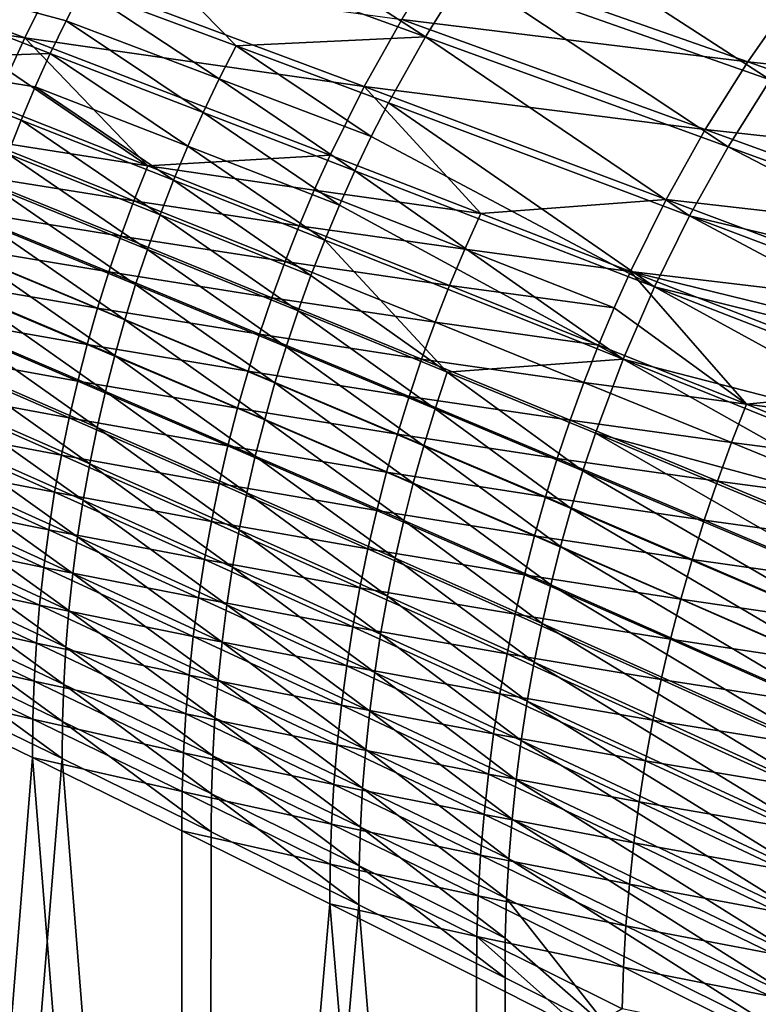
# Model space of a CAD drawing. Header units: metres. Extents: x -900 to 900, y -400 to 400.
# Tile 53 of 241: x -797 to -726, y 156 to 251. Entities that reach past the tile are written whole.
import ezdxf

# ---------------------------------------------------------------- set-up
doc = ezdxf.new("R2010")
doc.units = ezdxf.units.M

msp = doc.modelspace()

# ---------------------------------------------------------------- linework, layer by layer
at = {"layer": 'top'}
for points in [[(-784.054077, 265.684509, -84.85125), (-787.7854, 259.748688, -84.805344), (-758.15387, 248.993011, -137.926849)], [(-754.277588, 255.182022, -137.996048), (-784.054077, 265.684509, -84.85125), (-758.15387, 248.993011, -137.926849)], [(-750.098267, 261.170746, -138.071701), (-754.277588, 255.182022, -137.996048), (-724.908936, 244.85788, -191.378036)], [(-720.54895, 251.113983, -191.467499), (-750.098267, 261.170746, -138.071701), (-724.908936, 244.85788, -191.378036)], [(-787.7854, 259.748688, -84.805344), (-791.217102, 253.63916, -84.764809), (-776.410583, 248.112747, -111.281143)], [(-758.15387, 248.993011, -137.926849), (-787.7854, 259.748688, -84.805344), (-776.410583, 248.112747, -111.281143)], [(-791.217102, 253.63916, -84.764809), (-824.057068, 258.968414, -31.941746), (-792.817627, 250.524323, -84.74662)], [(-824.057068, 258.968414, -31.941746), (-794.339844, 247.372131, -84.729836), (-792.817627, 250.524323, -84.74662)], [(-794.339844, 247.372131, -84.729836), (-824.057068, 258.968414, -31.941746), (-811.961731, 246.785278, -58.276974)], [(-760.443359, 250.665207, -139.071152), (-756.514526, 256.926178, -139.127487), (-727.062744, 246.583328, -192.612854)], [(-756.514526, 256.926178, -139.127487), (-722.651062, 252.901749, -192.687988), (-727.062744, 246.583328, -192.612854)], [(-813.152405, 251.414993, -59.279293), (-811.705566, 254.587936, -59.286861), (-796.807251, 248.886673, -85.787567)], [(-811.705566, 254.587936, -59.286861), (-793.629639, 255.246994, -85.817505), (-796.807251, 248.886673, -85.787567)], [(-796.807251, 248.886673, -85.787567), (-793.629639, 255.246994, -85.817505), (-764.060242, 244.210724, -139.018036)], [(-793.629639, 255.246994, -85.817505), (-760.443359, 250.665207, -139.071152), (-764.060242, 244.210724, -139.018036)], [(-754.277588, 255.182022, -137.996048), (-758.15387, 248.993011, -137.926849), (-728.951904, 238.391632, -191.296036)], [(-724.908936, 244.85788, -191.378036), (-754.277588, 255.182022, -137.996048), (-728.951904, 238.391632, -191.296036)], [(-791.217102, 253.63916, -84.764809), (-792.817627, 250.524323, -84.74662), (-778.040588, 244.931763, -111.257202)], [(-776.410583, 248.112747, -111.281143), (-791.217102, 253.63916, -84.764809), (-778.040588, 244.931763, -111.257202)], [(-727.062744, 246.583328, -192.612854), (-722.651062, 252.901749, -192.687988), (-693.382202, 243.019455, -246.367691)], [(-813.152405, 251.414993, -59.279293), (-796.807251, 248.886673, -85.787567), (-798.278442, 245.647812, -85.773445)], [(-764.060242, 244.210724, -139.018036), (-760.443359, 250.665207, -139.071152), (-731.157654, 240.046799, -192.541428)], [(-760.443359, 250.665207, -139.071152), (-727.062744, 246.583328, -192.612854), (-731.157654, 240.046799, -192.541428)], [(-792.817627, 250.524323, -84.74662), (-794.339844, 247.372131, -84.729836), (-779.590698, 241.712234, -111.234886)], [(-778.040588, 244.931763, -111.257202), (-792.817627, 250.524323, -84.74662), (-779.590698, 241.712234, -111.234886)], [(-798.278442, 245.647812, -85.773445), (-796.807251, 248.886673, -85.787567), (-784.938721, 236.564301, -112.309631)], [(-796.807251, 248.886673, -85.787567), (-767.356934, 237.577576, -138.968536), (-784.938721, 236.564301, -112.309631)], [(-764.060242, 244.210724, -139.018036), (-767.356934, 237.577576, -138.968536), (-796.807251, 248.886673, -85.787567)], [(-761.717712, 242.620346, -137.864426), (-758.15387, 248.993011, -137.926849), (-776.410583, 248.112747, -111.281143)], [(-758.15387, 248.993011, -137.926849), (-761.717712, 242.620346, -137.864426), (-732.668335, 231.73262, -191.221878)], [(-728.951904, 238.391632, -191.296036), (-758.15387, 248.993011, -137.926849), (-732.668335, 231.73262, -191.221878)], [(-776.410583, 248.112747, -111.281143), (-778.040588, 244.931763, -111.257202), (-763.379578, 239.370361, -137.835861)], [(-763.379578, 239.370361, -137.835861), (-761.717712, 242.620346, -137.864426), (-776.410583, 248.112747, -111.281143)], [(-794.339844, 247.372131, -84.729836), (-811.961731, 246.785278, -58.276974), (-795.782532, 244.184616, -84.714478)], [(-795.782532, 244.184616, -84.714478), (-781.059692, 238.456207, -111.214241), (-794.339844, 247.372131, -84.729836)], [(-794.339844, 247.372131, -84.729836), (-781.059692, 238.456207, -111.214241), (-779.590698, 241.712234, -111.234886)], [(-811.961731, 246.785278, -58.276974), (-798.424927, 237.7117, -84.688156), (-797.144531, 240.963806, -84.700577)], [(-811.961731, 246.785278, -58.276974), (-797.144531, 240.963806, -84.700577), (-795.782532, 244.184616, -84.714478)], [(-731.157654, 240.046799, -192.541428), (-727.062744, 246.583328, -192.612854), (-697.997192, 236.412643, -246.288925)], [(-727.062744, 246.583328, -192.612854), (-693.382202, 243.019455, -246.367691), (-697.997192, 236.412643, -246.288925)], [(-798.278442, 245.647812, -85.773445), (-784.938721, 236.564301, -112.309631), (-799.670105, 242.372345, -85.759926)], [(-764.959839, 236.080719, -137.809128), (-778.040588, 244.931763, -111.257202), (-779.590698, 241.712234, -111.234886)], [(-763.379578, 239.370361, -137.835861), (-778.040588, 244.931763, -111.257202), (-764.959839, 236.080719, -137.809128)], [(-797.144531, 240.963806, -84.700577), (-782.446411, 235.165741, -111.19529), (-795.782532, 244.184616, -84.714478)], [(-782.446411, 235.165741, -111.19529), (-781.059692, 238.456207, -111.214241), (-795.782532, 244.184616, -84.714478)], [(-764.060242, 244.210724, -139.018036), (-752.802612, 231.965607, -165.65715), (-767.356934, 237.577576, -138.968536)], [(-731.157654, 240.046799, -192.541428), (-734.926575, 233.30719, -192.474213), (-764.060242, 244.210724, -139.018036)], [(-734.926575, 233.30719, -192.474213), (-752.802612, 231.965607, -165.65715), (-764.060242, 244.210724, -139.018036)], [(-728.951904, 238.391632, -191.296036), (-700.115417, 227.918716, -244.874832), (-724.908936, 244.85788, -191.378036)], [(-799.670105, 242.372345, -85.759926), (-784.938721, 236.564301, -112.309631), (-800.981384, 239.062164, -85.747047)], [(-761.717712, 242.620346, -137.864426), (-763.379578, 239.370361, -137.835861), (-736.048462, 224.898224, -191.15596)], [(-732.668335, 231.73262, -191.221878), (-761.717712, 242.620346, -137.864426), (-736.048462, 224.898224, -191.15596)], [(-779.590698, 241.712234, -111.234886), (-781.059692, 238.456207, -111.214241), (-766.457336, 232.753494, -137.784241)], [(-764.959839, 236.080719, -137.809128), (-779.590698, 241.712234, -111.234886), (-766.457336, 232.753494, -137.784241)], [(-798.424927, 237.7117, -84.688156), (-783.75, 231.842865, -111.17807), (-797.144531, 240.963806, -84.700577)], [(-797.144531, 240.963806, -84.700577), (-783.75, 231.842865, -111.17807), (-782.446411, 235.165741, -111.19529)], [(-736.048462, 224.898224, -191.15596), (-763.379578, 239.370361, -137.835861), (-764.959839, 236.080719, -137.809128)], [(-702.28064, 229.57811, -246.214554), (-734.926575, 233.30719, -192.474213), (-731.157654, 240.046799, -192.541428)], [(-697.997192, 236.412643, -246.288925), (-702.28064, 229.57811, -246.214554), (-731.157654, 240.046799, -192.541428)], [(-800.981384, 239.062164, -85.747047), (-786.273254, 233.183121, -112.292091), (-802.211609, 235.719208, -85.73484)], [(-784.938721, 236.564301, -112.309631), (-786.273254, 233.183121, -112.292091), (-800.981384, 239.062164, -85.747047)], [(-782.446411, 235.165741, -111.19529), (-767.870911, 229.390762, -137.761261), (-781.059692, 238.456207, -111.214241)], [(-781.059692, 238.456207, -111.214241), (-767.870911, 229.390762, -137.761261), (-766.457336, 232.753494, -137.784241)], [(-732.668335, 231.73262, -191.221878), (-702.102661, 224.459915, -244.834991), (-728.951904, 238.391632, -191.296036)], [(-702.102661, 224.459915, -244.834991), (-700.115417, 227.918716, -244.874832), (-728.951904, 238.391632, -191.296036)], [(-784.970093, 228.489502, -111.162621), (-798.424927, 237.7117, -84.688156), (-799.623413, 234.430222, -84.677231)], [(-784.970093, 228.489502, -111.162621), (-783.75, 231.842865, -111.17807), (-798.424927, 237.7117, -84.688156)], [(-784.938721, 236.564301, -112.309631), (-767.356934, 237.577576, -138.968536), (-768.882935, 234.198761, -138.945267)], [(-767.356934, 237.577576, -138.968536), (-752.802612, 231.965607, -165.65715), (-768.882935, 234.198761, -138.945267)], [(-784.938721, 236.564301, -112.309631), (-770.326111, 230.781021, -138.92305), (-786.273254, 233.183121, -112.292091)], [(-784.938721, 236.564301, -112.309631), (-768.882935, 234.198761, -138.945267), (-770.326111, 230.781021, -138.92305)], [(-802.211609, 235.719208, -85.73484), (-787.525146, 229.768021, -112.27549), (-803.360046, 232.345428, -85.723335)], [(-786.273254, 233.183121, -112.292091), (-787.525146, 229.768021, -112.27549), (-802.211609, 235.719208, -85.73484)], [(-764.959839, 236.080719, -137.809128), (-766.457336, 232.753494, -137.784241), (-739.082764, 217.905823, -191.098648)], [(-736.048462, 224.898224, -191.15596), (-764.959839, 236.080719, -137.809128), (-739.082764, 217.905823, -191.098648)], [(-783.75, 231.842865, -111.17807), (-769.199585, 225.994598, -137.740219), (-782.446411, 235.165741, -111.19529)], [(-782.446411, 235.165741, -111.19529), (-769.199585, 225.994598, -137.740219), (-767.870911, 229.390762, -137.761261)], [(-786.106506, 225.107605, -111.148964), (-799.623413, 234.430222, -84.677231), (-800.739868, 231.121246, -84.667824)], [(-786.106506, 225.107605, -111.148964), (-784.970093, 228.489502, -111.162621), (-799.623413, 234.430222, -84.677231)], [(-768.882935, 234.198761, -138.945267), (-754.359192, 228.512939, -165.630524), (-770.326111, 230.781021, -138.92305)], [(-768.882935, 234.198761, -138.945267), (-752.802612, 231.965607, -165.65715), (-754.359192, 228.512939, -165.630524)], [(-787.525146, 229.768021, -112.27549), (-786.273254, 233.183121, -112.292091), (-771.68573, 227.326355, -138.901932)], [(-786.273254, 233.183121, -112.292091), (-770.326111, 230.781021, -138.92305), (-771.68573, 227.326355, -138.901932)], [(-766.457336, 232.753494, -137.784241), (-767.870911, 229.390762, -137.761261), (-739.082764, 217.905823, -191.098648)], [(-752.802612, 231.965607, -165.65715), (-734.926575, 233.30719, -192.474213), (-738.361023, 226.380005, -192.411697)], [(-734.926575, 233.30719, -192.474213), (-706.222778, 222.531693, -246.14502), (-738.361023, 226.380005, -192.411697)], [(-702.28064, 229.57811, -246.214554), (-706.222778, 222.531693, -246.14502), (-734.926575, 233.30719, -192.474213)], [(-803.360046, 232.345428, -85.723335), (-788.693604, 226.320969, -112.259857), (-804.425964, 228.94278, -85.712563)], [(-787.525146, 229.768021, -112.27549), (-788.693604, 226.320969, -112.259857), (-803.360046, 232.345428, -85.723335)], [(-770.443054, 222.566986, -137.721161), (-783.75, 231.842865, -111.17807), (-784.970093, 228.489502, -111.162621)], [(-769.199585, 225.994598, -137.740219), (-783.75, 231.842865, -111.17807), (-770.443054, 222.566986, -137.721161)], [(-752.802612, 231.965607, -165.65715), (-738.361023, 226.380005, -192.411697), (-754.359192, 228.512939, -165.630524)], [(-732.668335, 231.73262, -191.221878), (-736.048462, 224.898224, -191.15596), (-705.815674, 217.400665, -244.761902)], [(-705.815674, 217.400665, -244.761902), (-704.003174, 220.95314, -244.797333), (-732.668335, 231.73262, -191.221878)], [(-704.003174, 220.95314, -244.797333), (-702.102661, 224.459915, -244.834991), (-732.668335, 231.73262, -191.221878)], [(-787.159119, 221.699112, -111.137146), (-800.739868, 231.121246, -84.667824), (-801.773987, 227.786713, -84.659973)], [(-787.159119, 221.699112, -111.137146), (-786.106506, 225.107605, -111.148964), (-800.739868, 231.121246, -84.667824)], [(-770.326111, 230.781021, -138.92305), (-755.831177, 225.02034, -165.605103), (-771.68573, 227.326355, -138.901932)], [(-770.326111, 230.781021, -138.92305), (-754.359192, 228.512939, -165.630524), (-755.831177, 225.02034, -165.605103)], [(-788.693604, 226.320969, -112.259857), (-787.525146, 229.768021, -112.27549), (-772.960999, 223.836716, -138.881958)], [(-787.525146, 229.768021, -112.27549), (-771.68573, 227.326355, -138.901932), (-772.960999, 223.836716, -138.881958)], [(-789.778076, 222.843979, -112.245239), (-805.408813, 225.51326, -85.702553), (-804.425964, 228.94278, -85.712563)], [(-788.693604, 226.320969, -112.259857), (-789.778076, 222.843979, -112.245239), (-804.425964, 228.94278, -85.712563)], [(-769.199585, 225.994598, -137.740219), (-756.04364, 216.661957, -164.352264), (-767.870911, 229.390762, -137.761261)], [(-767.870911, 229.390762, -137.761261), (-756.04364, 216.661957, -164.352264), (-739.082764, 217.905823, -191.098648)], [(-771.601257, 219.109879, -137.704132), (-784.970093, 228.489502, -111.162621), (-786.106506, 225.107605, -111.148964)], [(-771.601257, 219.109879, -137.704132), (-770.443054, 222.566986, -137.721161), (-784.970093, 228.489502, -111.162621)], [(-754.359192, 228.512939, -165.630524), (-739.950439, 222.851028, -192.382339), (-755.831177, 225.02034, -165.605103)], [(-754.359192, 228.512939, -165.630524), (-738.361023, 226.380005, -192.411697), (-739.950439, 222.851028, -192.382339)], [(-788.127808, 218.265915, -111.12719), (-801.773987, 227.786713, -84.659973), (-802.725708, 224.428482, -84.653687)], [(-788.127808, 218.265915, -111.12719), (-787.159119, 221.699112, -111.137146), (-801.773987, 227.786713, -84.659973)], [(-771.68573, 227.326355, -138.901932), (-757.217834, 221.489792, -165.580963), (-772.960999, 223.836716, -138.881958)], [(-755.831177, 225.02034, -165.605103), (-757.217834, 221.489792, -165.580963), (-771.68573, 227.326355, -138.901932)], [(-774.151245, 220.314117, -138.86319), (-789.778076, 222.843979, -112.245239), (-788.693604, 226.320969, -112.259857)], [(-772.960999, 223.836716, -138.881958), (-774.151245, 220.314117, -138.86319), (-788.693604, 226.320969, -112.259857)], [(-756.04364, 216.661957, -164.352264), (-769.199585, 225.994598, -137.740219), (-770.443054, 222.566986, -137.721161)], [(-738.361023, 226.380005, -192.411697), (-727.192932, 213.564102, -219.160568), (-739.950439, 222.851028, -192.382339)], [(-738.361023, 226.380005, -192.411697), (-706.222778, 222.531693, -246.14502), (-708.06311, 218.934097, -246.112213)], [(-738.361023, 226.380005, -192.411697), (-708.06311, 218.934097, -246.112213), (-709.814819, 215.289703, -246.08078)], [(-738.361023, 226.380005, -192.411697), (-709.814819, 215.289703, -246.08078), (-727.192932, 213.564102, -219.160568)], [(-806.307983, 222.058853, -85.693336), (-805.408813, 225.51326, -85.702553), (-790.777954, 219.339035, -112.231689)], [(-805.408813, 225.51326, -85.702553), (-789.778076, 222.843979, -112.245239), (-790.777954, 219.339035, -112.231689)], [(-772.67395, 215.625244, -137.689163), (-786.106506, 225.107605, -111.148964), (-787.159119, 221.699112, -111.137146)], [(-772.67395, 215.625244, -137.689163), (-771.601257, 219.109879, -137.704132), (-786.106506, 225.107605, -111.148964)], [(-755.831177, 225.02034, -165.605103), (-741.45343, 219.281143, -192.354355), (-757.217834, 221.489792, -165.580963)], [(-755.831177, 225.02034, -165.605103), (-739.950439, 222.851028, -192.382339), (-741.45343, 219.281143, -192.354355)], [(-802.725708, 224.428482, -84.653687), (-803.594849, 221.048477, -84.648994), (-789.012268, 214.809982, -111.119141)], [(-789.012268, 214.809982, -111.119141), (-788.127808, 218.265915, -111.12719), (-802.725708, 224.428482, -84.653687)], [(-739.082764, 217.905823, -191.098648), (-709.17157, 210.16777, -244.697937), (-736.048462, 224.898224, -191.15596)], [(-709.17157, 210.16777, -244.697937), (-707.53894, 213.804764, -244.72876), (-736.048462, 224.898224, -191.15596)], [(-736.048462, 224.898224, -191.15596), (-707.53894, 213.804764, -244.72876), (-705.815674, 217.400665, -244.761902)], [(-758.518372, 217.923325, -165.558151), (-774.151245, 220.314117, -138.86319), (-772.960999, 223.836716, -138.881958)], [(-757.217834, 221.489792, -165.580963), (-758.518372, 217.923325, -165.558151), (-772.960999, 223.836716, -138.881958)], [(-790.777954, 219.339035, -112.231689), (-789.778076, 222.843979, -112.245239), (-775.255798, 216.760574, -138.845657)], [(-789.778076, 222.843979, -112.245239), (-774.151245, 220.314117, -138.86319), (-775.255798, 216.760574, -138.845657)], [(-757.22522, 213.12735, -164.332932), (-770.443054, 222.566986, -137.721161), (-771.601257, 219.109879, -137.704132)], [(-757.22522, 213.12735, -164.332932), (-756.04364, 216.661957, -164.352264), (-770.443054, 222.566986, -137.721161)], [(-739.950439, 222.851028, -192.382339), (-727.192932, 213.564102, -219.160568), (-741.45343, 219.281143, -192.354355)], [(-791.692566, 215.808167, -112.219238), (-807.123047, 218.581589, -85.684952), (-806.307983, 222.058853, -85.693336)], [(-790.777954, 219.339035, -112.231689), (-791.692566, 215.808167, -112.219238), (-806.307983, 222.058853, -85.693336)], [(-773.66095, 212.115051, -137.676315), (-787.159119, 221.699112, -111.137146), (-788.127808, 218.265915, -111.12719)], [(-773.66095, 212.115051, -137.676315), (-772.67395, 215.625244, -137.689163), (-787.159119, 221.699112, -111.137146)], [(-742.869202, 215.672409, -192.327774), (-758.518372, 217.923325, -165.558151), (-757.217834, 221.489792, -165.580963)], [(-741.45343, 219.281143, -192.354355), (-742.869202, 215.672409, -192.327774), (-757.217834, 221.489792, -165.580963)], [(-803.594849, 221.048477, -84.648994), (-804.381104, 217.648605, -84.645927), (-789.812439, 211.333237, -111.113022)], [(-803.594849, 221.048477, -84.648994), (-789.812439, 211.333237, -111.113022), (-789.012268, 214.809982, -111.119141)], [(-775.255798, 216.760574, -138.845657), (-774.151245, 220.314117, -138.86319), (-759.732117, 214.322998, -165.536728)], [(-774.151245, 220.314117, -138.86319), (-758.518372, 217.923325, -165.558151), (-759.732117, 214.322998, -165.536728)], [(-776.273987, 213.178146, -138.829437), (-791.692566, 215.808167, -112.219238), (-790.777954, 219.339035, -112.231689)], [(-775.255798, 216.760574, -138.845657), (-776.273987, 213.178146, -138.829437), (-790.777954, 219.339035, -112.231689)], [(-727.192932, 213.564102, -219.160568), (-742.869202, 215.672409, -192.327774), (-741.45343, 219.281143, -192.354355)], [(-807.853394, 215.083466, -85.677429), (-807.123047, 218.581589, -85.684952), (-792.521484, 212.253403, -112.207924)], [(-807.123047, 218.581589, -85.684952), (-791.692566, 215.808167, -112.219238), (-792.521484, 212.253403, -112.207924)], [(-758.319458, 209.564438, -164.315857), (-771.601257, 219.109879, -137.704132), (-772.67395, 215.625244, -137.689163)], [(-758.319458, 209.564438, -164.315857), (-757.22522, 213.12735, -164.332932), (-771.601257, 219.109879, -137.704132)], [(-805.084473, 214.230743, -84.644501), (-790.528076, 207.837601, -111.108864), (-804.381104, 217.648605, -84.645927)], [(-804.381104, 217.648605, -84.645927), (-790.528076, 207.837601, -111.108864), (-789.812439, 211.333237, -111.113022)], [(-774.562134, 208.581284, -137.665619), (-788.127808, 218.265915, -111.12719), (-789.012268, 214.809982, -111.119141)], [(-774.562134, 208.581284, -137.665619), (-773.66095, 212.115051, -137.676315), (-788.127808, 218.265915, -111.12719)], [(-759.732117, 214.322998, -165.536728), (-758.518372, 217.923325, -165.558151), (-744.19696, 212.026917, -192.302689)], [(-758.518372, 217.923325, -165.558151), (-742.869202, 215.672409, -192.327774), (-744.19696, 212.026917, -192.302689)], [(-739.082764, 217.905823, -191.098648), (-756.04364, 216.661957, -164.352264), (-741.763123, 210.772614, -191.050339)], [(-739.082764, 217.905823, -191.098648), (-741.763123, 210.772614, -191.050339), (-712.160461, 202.779526, -244.643433)], [(-712.160461, 202.779526, -244.643433), (-710.712463, 206.491928, -244.669479), (-739.082764, 217.905823, -191.098648)], [(-710.712463, 206.491928, -244.669479), (-709.17157, 210.16777, -244.697937), (-739.082764, 217.905823, -191.098648)], [(-760.858337, 210.690857, -165.516739), (-776.273987, 213.178146, -138.829437), (-775.255798, 216.760574, -138.845657)], [(-759.732117, 214.322998, -165.536728), (-760.858337, 210.690857, -165.516739), (-775.255798, 216.760574, -138.845657)], [(-742.969788, 207.158417, -191.029678), (-756.04364, 216.661957, -164.352264), (-757.22522, 213.12735, -164.332932)], [(-756.04364, 216.661957, -164.352264), (-742.969788, 207.158417, -191.029678), (-741.763123, 210.772614, -191.050339)], [(-792.521484, 212.253403, -112.207924), (-791.692566, 215.808167, -112.219238), (-777.205322, 209.568878, -138.81456)], [(-791.692566, 215.808167, -112.219238), (-776.273987, 213.178146, -138.829437), (-777.205322, 209.568878, -138.81456)], [(-759.326294, 205.97522, -164.301086), (-772.67395, 215.625244, -137.689163), (-773.66095, 212.115051, -137.676315)], [(-759.326294, 205.97522, -164.301086), (-758.319458, 209.564438, -164.315857), (-772.67395, 215.625244, -137.689163)], [(-744.19696, 212.026917, -192.302689), (-742.869202, 215.672409, -192.327774), (-728.639954, 209.874863, -219.133011)], [(-742.869202, 215.672409, -192.327774), (-727.192932, 213.564102, -219.160568), (-728.639954, 209.874863, -219.133011)], [(-808.498779, 211.566528, -85.670799), (-807.853394, 215.083466, -85.677429), (-793.264221, 208.676788, -112.197807)], [(-807.853394, 215.083466, -85.677429), (-792.521484, 212.253403, -112.207924), (-793.264221, 208.676788, -112.197807)], [(-789.012268, 214.809982, -111.119141), (-789.812439, 211.333237, -111.113022), (-775.377319, 205.025894, -137.65712)], [(-775.377319, 205.025894, -137.65712), (-774.562134, 208.581284, -137.665619), (-789.012268, 214.809982, -111.119141)], [(-709.814819, 215.289703, -246.08078), (-711.477051, 211.600601, -246.050797), (-727.192932, 213.564102, -219.160568)], [(-805.084473, 214.230743, -84.644501), (-805.704651, 210.796753, -84.644745), (-791.159058, 204.324936, -111.106728)], [(-790.528076, 207.837601, -111.108864), (-805.084473, 214.230743, -84.644501), (-791.159058, 204.324936, -111.106728)], [(-745.435974, 208.346725, -192.279129), (-760.858337, 210.690857, -165.516739), (-759.732117, 214.322998, -165.536728)], [(-744.19696, 212.026917, -192.302689), (-745.435974, 208.346725, -192.279129), (-759.732117, 214.322998, -165.536728)], [(-777.205322, 209.568878, -138.81456), (-776.273987, 213.178146, -138.829437), (-761.896423, 207.028992, -165.49826)], [(-776.273987, 213.178146, -138.829437), (-760.858337, 210.690857, -165.516739), (-761.896423, 207.028992, -165.49826)], [(-744.087219, 203.515213, -191.011414), (-757.22522, 213.12735, -164.332932), (-758.319458, 209.564438, -164.315857)], [(-744.087219, 203.515213, -191.011414), (-742.969788, 207.158417, -191.029678), (-757.22522, 213.12735, -164.332932)], [(-727.192932, 213.564102, -219.160568), (-713.048767, 207.868958, -246.022308), (-728.639954, 209.874863, -219.133011)], [(-711.477051, 211.600601, -246.050797), (-713.048767, 207.868958, -246.022308), (-727.192932, 213.564102, -219.160568)], [(-793.264221, 208.676788, -112.197807), (-792.521484, 212.253403, -112.207924), (-778.049316, 205.93483, -138.801086)], [(-792.521484, 212.253403, -112.207924), (-777.205322, 209.568878, -138.81456), (-778.049316, 205.93483, -138.801086)], [(-760.245483, 202.361725, -164.288651), (-773.66095, 212.115051, -137.676315), (-774.562134, 208.581284, -137.665619)], [(-760.245483, 202.361725, -164.288651), (-759.326294, 205.97522, -164.301086), (-773.66095, 212.115051, -137.676315)], [(-729.996948, 206.148071, -219.10701), (-745.435974, 208.346725, -192.279129), (-744.19696, 212.026917, -192.302689)], [(-728.639954, 209.874863, -219.133011), (-729.996948, 206.148071, -219.10701), (-744.19696, 212.026917, -192.302689)], [(-809.058716, 208.032837, -85.665085), (-808.498779, 211.566528, -85.670799), (-793.92041, 205.080399, -112.188911)], [(-808.498779, 211.566528, -85.670799), (-793.264221, 208.676788, -112.197807), (-793.92041, 205.080399, -112.188911)], [(-805.704651, 210.796753, -84.644745), (-806.241516, 207.348358, -84.646698), (-791.705261, 200.79689, -111.106644)], [(-805.704651, 210.796753, -84.644745), (-791.705261, 200.79689, -111.106644), (-791.159058, 204.324936, -111.106728)], [(-789.812439, 211.333237, -111.113022), (-790.528076, 207.837601, -111.108864), (-776.106384, 201.450867, -137.650848)], [(-789.812439, 211.333237, -111.113022), (-776.106384, 201.450867, -137.650848), (-775.377319, 205.025894, -137.65712)], [(-741.763123, 210.772614, -191.050339), (-742.969788, 207.158417, -191.029678), (-714.7771, 195.253738, -244.59874)], [(-741.763123, 210.772614, -191.050339), (-713.515442, 199.032745, -244.619843), (-712.160461, 202.779526, -244.643433)], [(-714.7771, 195.253738, -244.59874), (-713.515442, 199.032745, -244.619843), (-741.763123, 210.772614, -191.050339)], [(-761.896423, 207.028992, -165.49826), (-760.858337, 210.690857, -165.516739), (-746.585571, 204.633957, -192.257172)], [(-760.858337, 210.690857, -165.516739), (-745.435974, 208.346725, -192.279129), (-746.585571, 204.633957, -192.257172)], [(-728.639954, 209.874863, -219.133011), (-714.529236, 204.096909, -245.995377), (-729.996948, 206.148071, -219.10701)], [(-713.048767, 207.868958, -246.022308), (-714.529236, 204.096909, -245.995377), (-728.639954, 209.874863, -219.133011)], [(-778.049316, 205.93483, -138.801086), (-777.205322, 209.568878, -138.81456), (-762.845886, 203.339478, -165.481339)], [(-777.205322, 209.568878, -138.81456), (-761.896423, 207.028992, -165.49826), (-762.845886, 203.339478, -165.481339)], [(-745.115295, 199.845078, -190.995575), (-758.319458, 209.564438, -164.315857), (-759.326294, 205.97522, -164.301086)], [(-745.115295, 199.845078, -190.995575), (-744.087219, 203.515213, -191.011414), (-758.319458, 209.564438, -164.315857)], [(-794.489685, 201.466309, -112.181282), (-809.532898, 204.484421, -85.660332), (-809.058716, 208.032837, -85.665085)], [(-793.92041, 205.080399, -112.188911), (-794.489685, 201.466309, -112.181282), (-809.058716, 208.032837, -85.665085)], [(-793.92041, 205.080399, -112.188911), (-793.264221, 208.676788, -112.197807), (-778.805481, 202.278091, -138.789047)], [(-793.264221, 208.676788, -112.197807), (-778.049316, 205.93483, -138.801086), (-778.805481, 202.278091, -138.789047)], [(-761.076904, 198.725937, -164.27861), (-774.562134, 208.581284, -137.665619), (-775.377319, 205.025894, -137.65712)], [(-761.076904, 198.725937, -164.27861), (-760.245483, 202.361725, -164.288651), (-774.562134, 208.581284, -137.665619)], [(-746.585571, 204.633957, -192.257172), (-745.435974, 208.346725, -192.279129), (-731.263184, 202.385895, -219.082657)], [(-745.435974, 208.346725, -192.279129), (-729.996948, 206.148071, -219.10701), (-731.263184, 202.385895, -219.082657)], [(-806.241516, 207.348358, -84.646698), (-806.695007, 203.887207, -84.650414), (-792.166565, 197.255035, -111.108681)], [(-806.241516, 207.348358, -84.646698), (-792.166565, 197.255035, -111.108681), (-791.705261, 200.79689, -111.106644)], [(-776.749084, 197.858063, -137.646866), (-790.528076, 207.837601, -111.108864), (-791.159058, 204.324936, -111.106728)], [(-790.528076, 207.837601, -111.108864), (-776.749084, 197.858063, -137.646866), (-776.106384, 201.450867, -137.650848)], [(-762.845886, 203.339478, -165.481339), (-761.896423, 207.028992, -165.49826), (-747.645203, 200.890762, -192.236877)], [(-761.896423, 207.028992, -165.49826), (-746.585571, 204.633957, -192.257172), (-747.645203, 200.890762, -192.236877)], [(-715.945435, 191.444687, -244.580185), (-742.969788, 207.158417, -191.029678), (-744.087219, 203.515213, -191.011414)], [(-742.969788, 207.158417, -191.029678), (-715.945435, 191.444687, -244.580185), (-714.7771, 195.253738, -244.59874)], [(-729.996948, 206.148071, -219.10701), (-715.917542, 200.286667, -245.970047), (-731.263184, 202.385895, -219.082657)], [(-714.529236, 204.096909, -245.995377), (-715.917542, 200.286667, -245.970047), (-729.996948, 206.148071, -219.10701)], [(-779.47345, 198.600769, -138.778503), (-794.489685, 201.466309, -112.181282), (-793.92041, 205.080399, -112.188911)], [(-778.805481, 202.278091, -138.789047), (-779.47345, 198.600769, -138.778503), (-793.92041, 205.080399, -112.188911)], [(-778.805481, 202.278091, -138.789047), (-778.049316, 205.93483, -138.801086), (-763.706238, 199.624466, -165.466003)], [(-778.049316, 205.93483, -138.801086), (-762.845886, 203.339478, -165.481339), (-763.706238, 199.624466, -165.466003)], [(-746.053833, 196.15007, -190.982224), (-759.326294, 205.97522, -164.301086), (-760.245483, 202.361725, -164.288651)], [(-746.053833, 196.15007, -190.982224), (-745.115295, 199.845078, -190.995575), (-759.326294, 205.97522, -164.301086)], [(-809.921143, 200.92337, -85.656563), (-809.532898, 204.484421, -85.660332), (-794.97168, 197.836578, -112.174965)], [(-809.532898, 204.484421, -85.660332), (-794.489685, 201.466309, -112.181282), (-794.97168, 197.836578, -112.174965)], [(-791.159058, 204.324936, -111.106728), (-791.705261, 200.79689, -111.106644), (-777.30542, 194.249084, -137.645233)], [(-776.749084, 197.858063, -137.646866), (-791.159058, 204.324936, -111.106728), (-777.30542, 194.249084, -137.645233)], [(-775.377319, 205.025894, -137.65712), (-776.106384, 201.450867, -137.650848), (-761.820435, 195.069885, -164.270996)], [(-761.820435, 195.069885, -164.270996), (-761.076904, 198.725937, -164.27861), (-775.377319, 205.025894, -137.65712)], [(-747.645203, 200.890762, -192.236877), (-746.585571, 204.633957, -192.257172), (-732.437988, 198.5905, -219.059998)], [(-746.585571, 204.633957, -192.257172), (-731.263184, 202.385895, -219.082657), (-732.437988, 198.5905, -219.059998)], [(-806.695007, 203.887207, -84.650414), (-807.064819, 200.414993, -84.655922), (-792.542847, 193.700989, -111.1129)], [(-806.695007, 203.887207, -84.650414), (-792.542847, 193.700989, -111.1129), (-792.166565, 197.255035, -111.108681)], [(-763.706238, 199.624466, -165.466003), (-762.845886, 203.339478, -165.481339), (-748.614258, 197.119247, -192.218307)], [(-762.845886, 203.339478, -165.481339), (-747.645203, 200.890762, -192.236877), (-748.614258, 197.119247, -192.218307)], [(-717.020203, 187.607742, -244.564194), (-744.087219, 203.515213, -191.011414), (-745.115295, 199.845078, -190.995575)], [(-717.020203, 187.607742, -244.564194), (-715.945435, 191.444687, -244.580185), (-744.087219, 203.515213, -191.011414)], [(-764.476929, 195.886047, -165.452347), (-779.47345, 198.600769, -138.778503), (-778.805481, 202.278091, -138.789047)], [(-763.706238, 199.624466, -165.466003), (-764.476929, 195.886047, -165.452347), (-778.805481, 202.278091, -138.789047)], [(-746.90271, 192.432251, -190.971405), (-760.245483, 202.361725, -164.288651), (-761.076904, 198.725937, -164.27861)], [(-746.90271, 192.432251, -190.971405), (-746.053833, 196.15007, -190.982224), (-760.245483, 202.361725, -164.288651)], [(-731.263184, 202.385895, -219.082657), (-717.212952, 196.440414, -245.946396), (-732.437988, 198.5905, -219.059998)], [(-715.917542, 200.286667, -245.970047), (-717.212952, 196.440414, -245.946396), (-731.263184, 202.385895, -219.082657)], [(-794.97168, 197.836578, -112.174965), (-794.489685, 201.466309, -112.181282), (-780.052795, 194.904938, -138.769516)], [(-794.489685, 201.466309, -112.181282), (-779.47345, 198.600769, -138.778503), (-780.052795, 194.904938, -138.769516)], [(-776.106384, 201.450867, -137.650848), (-776.749084, 197.858063, -137.646866), (-762.475891, 191.395477, -164.265884)], [(-776.106384, 201.450867, -137.650848), (-762.475891, 191.395477, -164.265884), (-761.820435, 195.069885, -164.270996)], [(-810.223145, 197.351715, -85.653809), (-809.921143, 200.92337, -85.656563), (-795.366211, 194.193298, -112.170006)], [(-809.921143, 200.92337, -85.656563), (-794.97168, 197.836578, -112.174965), (-795.366211, 194.193298, -112.170006)], [(-807.064819, 200.414993, -84.655922), (-807.350952, 196.933594, -84.663261), (-792.833984, 190.136627, -111.119339)], [(-807.064819, 200.414993, -84.655922), (-792.833984, 190.136627, -111.119339), (-792.542847, 193.700989, -111.1129)], [(-791.705261, 200.79689, -111.106644), (-792.166565, 197.255035, -111.108681), (-777.775269, 190.625504, -137.646027)], [(-791.705261, 200.79689, -111.106644), (-777.775269, 190.625504, -137.646027), (-777.30542, 194.249084, -137.645233)], [(-748.614258, 197.119247, -192.218307), (-747.645203, 200.890762, -192.236877), (-733.520752, 194.764053, -219.039108)], [(-747.645203, 200.890762, -192.236877), (-732.437988, 198.5905, -219.059998), (-733.520752, 194.764053, -219.039108)], [(-749.492249, 193.321609, -192.201508), (-764.476929, 195.886047, -165.452347), (-763.706238, 199.624466, -165.466003)], [(-748.614258, 197.119247, -192.218307), (-749.492249, 193.321609, -192.201508), (-763.706238, 199.624466, -165.466003)], [(-718.001282, 183.745102, -244.550842), (-745.115295, 199.845078, -190.995575), (-746.053833, 196.15007, -190.982224)], [(-718.001282, 183.745102, -244.550842), (-717.020203, 187.607742, -244.564194), (-745.115295, 199.845078, -190.995575)], [(-780.052795, 194.904938, -138.769516), (-779.47345, 198.600769, -138.778503), (-765.157654, 192.126373, -165.440414)], [(-779.47345, 198.600769, -138.778503), (-764.476929, 195.886047, -165.452347), (-765.157654, 192.126373, -165.440414)], [(-747.661743, 188.69368, -190.963181), (-761.076904, 198.725937, -164.27861), (-761.820435, 195.069885, -164.270996)], [(-747.661743, 188.69368, -190.963181), (-746.90271, 192.432251, -190.971405), (-761.076904, 198.725937, -164.27861)], [(-732.437988, 198.5905, -219.059998), (-718.414795, 192.560394, -245.924454), (-733.520752, 194.764053, -219.039108)], [(-717.212952, 196.440414, -245.946396), (-718.414795, 192.560394, -245.924454), (-732.437988, 198.5905, -219.059998)], [(-795.366211, 194.193298, -112.170006), (-794.97168, 197.836578, -112.174965), (-780.543274, 191.192749, -138.7621)], [(-794.97168, 197.836578, -112.174965), (-780.052795, 194.904938, -138.769516), (-780.543274, 191.192749, -138.7621)], [(-763.043152, 187.70433, -164.263336), (-776.749084, 197.858063, -137.646866), (-777.30542, 194.249084, -137.645233)], [(-776.749084, 197.858063, -137.646866), (-763.043152, 187.70433, -164.263336), (-762.475891, 191.395477, -164.265884)], [(-795.673096, 190.538559, -112.166435), (-810.438843, 193.771561, -85.652107), (-810.223145, 197.351715, -85.653809)], [(-795.366211, 194.193298, -112.170006), (-795.673096, 190.538559, -112.166435), (-810.223145, 197.351715, -85.653809)], [(-807.350952, 196.933594, -84.663261), (-807.553101, 193.445679, -84.672424), (-793.039673, 186.565002, -111.127991)], [(-807.350952, 196.933594, -84.663261), (-793.039673, 186.565002, -111.127991), (-792.833984, 190.136627, -111.119339)], [(-792.166565, 197.255035, -111.108681), (-792.542847, 193.700989, -111.1129), (-778.158569, 186.988861, -137.649292)], [(-792.166565, 197.255035, -111.108681), (-778.158569, 186.988861, -137.649292), (-777.775269, 190.625504, -137.646027)], [(-734.510925, 190.908783, -219.02002), (-749.492249, 193.321609, -192.201508), (-748.614258, 197.119247, -192.218307)], [(-733.520752, 194.764053, -219.039108), (-734.510925, 190.908783, -219.02002), (-748.614258, 197.119247, -192.218307)], [(-764.476929, 195.886047, -165.452347), (-750.278748, 189.500015, -192.186554), (-765.157654, 192.126373, -165.440414)], [(-764.476929, 195.886047, -165.452347), (-749.492249, 193.321609, -192.201508), (-750.278748, 189.500015, -192.186554)], [(-718.888611, 179.858902, -244.540146), (-746.053833, 196.15007, -190.982224), (-746.90271, 192.432251, -190.971405)], [(-718.888611, 179.858902, -244.540146), (-718.001282, 183.745102, -244.550842), (-746.053833, 196.15007, -190.982224)], [(-780.543274, 191.192749, -138.7621), (-780.052795, 194.904938, -138.769516), (-765.747986, 188.34758, -165.430237)], [(-780.052795, 194.904938, -138.769516), (-765.157654, 192.126373, -165.440414), (-765.747986, 188.34758, -165.430237)], [(-761.820435, 195.069885, -164.270996), (-762.475891, 191.395477, -164.265884), (-748.330811, 184.93631, -190.957565)], [(-748.330811, 184.93631, -190.957565), (-747.661743, 188.69368, -190.963181), (-761.820435, 195.069885, -164.270996)], [(-733.520752, 194.764053, -219.039108), (-719.522461, 188.648865, -245.904282), (-734.510925, 190.908783, -219.02002)], [(-718.414795, 192.560394, -245.924454), (-719.522461, 188.648865, -245.904282), (-733.520752, 194.764053, -219.039108)], [(-795.89209, 186.874466, -112.164307), (-810.568054, 190.184967, -85.651489), (-810.438843, 193.771561, -85.652107)], [(-795.673096, 190.538559, -112.166435), (-795.89209, 186.874466, -112.164307), (-810.438843, 193.771561, -85.652107)], [(-780.944641, 187.466293, -138.756332), (-795.673096, 190.538559, -112.166435), (-795.366211, 194.193298, -112.170006)], [(-780.543274, 191.192749, -138.7621), (-780.944641, 187.466293, -138.756332), (-795.366211, 194.193298, -112.170006)], [(-792.542847, 193.700989, -111.1129), (-792.833984, 190.136627, -111.119339), (-778.455078, 183.341064, -137.655121)], [(-792.542847, 193.700989, -111.1129), (-778.455078, 183.341064, -137.655121), (-778.158569, 186.988861, -137.649292)], [(-777.30542, 194.249084, -137.645233), (-777.775269, 190.625504, -137.646027), (-763.522217, 183.997971, -164.263428)], [(-763.522217, 183.997971, -164.263428), (-763.043152, 187.70433, -164.263336), (-777.30542, 194.249084, -137.645233)], [(-807.671082, 189.954071, -84.683388), (-793.159607, 182.98938, -111.138824), (-807.553101, 193.445679, -84.672424)], [(-807.553101, 193.445679, -84.672424), (-793.159607, 182.98938, -111.138824), (-793.039673, 186.565002, -111.127991)], [(-749.492249, 193.321609, -192.201508), (-735.40802, 187.026871, -219.002823), (-750.278748, 189.500015, -192.186554)], [(-734.510925, 190.908783, -219.02002), (-735.40802, 187.026871, -219.002823), (-749.492249, 193.321609, -192.201508)], [(-765.157654, 192.126373, -165.440414), (-750.973328, 185.656647, -192.173492), (-765.747986, 188.34758, -165.430237)], [(-750.278748, 189.500015, -192.186554), (-750.973328, 185.656647, -192.173492), (-765.157654, 192.126373, -165.440414)], [(-719.681946, 175.951324, -244.53215), (-746.90271, 192.432251, -190.971405), (-747.661743, 188.69368, -190.963181)], [(-719.681946, 175.951324, -244.53215), (-718.888611, 179.858902, -244.540146), (-746.90271, 192.432251, -190.971405)], [(-766.247742, 184.551849, -165.42189), (-780.944641, 187.466293, -138.756332), (-780.543274, 191.192749, -138.7621)], [(-765.747986, 188.34758, -165.430237), (-766.247742, 184.551849, -165.42189), (-780.543274, 191.192749, -138.7621)], [(-762.475891, 191.395477, -164.265884), (-763.043152, 187.70433, -164.263336), (-748.909851, 181.161789, -190.954666)], [(-762.475891, 191.395477, -164.265884), (-748.909851, 181.161789, -190.954666), (-748.330811, 184.93631, -190.957565)], [(-734.510925, 190.908783, -219.02002), (-720.5354, 184.708069, -245.885956), (-735.40802, 187.026871, -219.002823)], [(-719.522461, 188.648865, -245.904282), (-720.5354, 184.708069, -245.885956), (-734.510925, 190.908783, -219.02002)], [(-796.023132, 183.203125, -112.163651), (-810.610718, 186.594025, -85.651978), (-810.568054, 190.184967, -85.651489)], [(-795.89209, 186.874466, -112.164307), (-796.023132, 183.203125, -112.163651), (-810.568054, 190.184967, -85.651489)], [(-807.704712, 186.459137, -84.708839), (-793.191345, 179.409363, -111.170433), (-807.671082, 189.954071, -84.683388)], [(-793.191345, 179.409363, -111.170433), (-793.159607, 182.98938, -111.138824), (-807.671082, 189.954071, -84.683388)], [(-781.256714, 183.727707, -138.752258), (-795.89209, 186.874466, -112.164307), (-795.673096, 190.538559, -112.166435)], [(-780.944641, 187.466293, -138.756332), (-781.256714, 183.727707, -138.752258), (-795.673096, 190.538559, -112.166435)], [(-792.833984, 190.136627, -111.119339), (-793.039673, 186.565002, -111.127991), (-778.664612, 179.68544, -137.663467)], [(-792.833984, 190.136627, -111.119339), (-778.664612, 179.68544, -137.663467), (-778.455078, 183.341064, -137.655121)], [(-777.775269, 190.625504, -137.646027), (-778.158569, 186.988861, -137.649292), (-763.913025, 180.277954, -164.266235)], [(-777.775269, 190.625504, -137.646027), (-763.913025, 180.277954, -164.266235), (-763.522217, 183.997971, -164.263428)], [(-750.278748, 189.500015, -192.186554), (-736.211487, 183.12059, -218.987564), (-750.973328, 185.656647, -192.173492)], [(-750.278748, 189.500015, -192.186554), (-735.40802, 187.026871, -219.002823), (-736.211487, 183.12059, -218.987564)], [(-765.747986, 188.34758, -165.430237), (-751.575623, 181.793701, -192.162399), (-766.247742, 184.551849, -165.42189)], [(-750.973328, 185.656647, -192.173492), (-751.575623, 181.793701, -192.162399), (-765.747986, 188.34758, -165.430237)], [(-720.381226, 172.02446, -244.526901), (-747.661743, 188.69368, -190.963181), (-748.330811, 184.93631, -190.957565)], [(-720.381226, 172.02446, -244.526901), (-719.681946, 175.951324, -244.53215), (-747.661743, 188.69368, -190.963181)], [(-766.656616, 180.741318, -165.415436), (-781.256714, 183.727707, -138.752258), (-780.944641, 187.466293, -138.756332)], [(-766.247742, 184.551849, -165.42189), (-766.656616, 180.741318, -165.415436), (-780.944641, 187.466293, -138.756332)], [(-749.398865, 177.371704, -190.954529), (-763.043152, 187.70433, -164.263336), (-763.522217, 183.997971, -164.263428)], [(-763.043152, 187.70433, -164.263336), (-749.398865, 177.371704, -190.954529), (-748.909851, 181.161789, -190.954666)], [(-735.40802, 187.026871, -219.002823), (-721.453003, 180.740311, -245.869507), (-736.211487, 183.12059, -218.987564)], [(-720.5354, 184.708069, -245.885956), (-721.453003, 180.740311, -245.869507), (-735.40802, 187.026871, -219.002823)], [(-796.066223, 179.526642, -112.16452), (-810.610718, 186.594025, -85.651978), (-796.023132, 183.203125, -112.163651)], [(-796.066223, 179.526642, -112.16452), (-810.437317, 0.734328, -85.966187), (-810.610718, 186.594025, -85.651978)], [(-793.191345, 179.409363, -111.170433), (-807.704712, 186.459137, -84.708839), (-807.810669, 0.734328, -84.516914)], [(-796.023132, 183.203125, -112.163651), (-795.89209, 186.874466, -112.164307), (-781.47937, 179.979126, -138.749924)], [(-781.47937, 179.979126, -138.749924), (-795.89209, 186.874466, -112.164307), (-781.256714, 183.727707, -138.752258)], [(-793.039673, 186.565002, -111.127991), (-793.159607, 182.98938, -111.138824), (-778.786743, 176.025574, -137.674316)], [(-793.039673, 186.565002, -111.127991), (-778.786743, 176.025574, -137.674316), (-778.664612, 179.68544, -137.663467)], [(-778.158569, 186.988861, -137.649292), (-778.455078, 183.341064, -137.655121), (-764.215393, 176.546249, -164.271805)], [(-778.158569, 186.988861, -137.649292), (-764.215393, 176.546249, -164.271805), (-763.913025, 180.277954, -164.266235)], [(-750.973328, 185.656647, -192.173492), (-736.921082, 179.192169, -218.974304), (-751.575623, 181.793701, -192.162399)], [(-736.211487, 183.12059, -218.987564), (-736.921082, 179.192169, -218.974304), (-750.973328, 185.656647, -192.173492)], [(-766.247742, 184.551849, -165.42189), (-752.085449, 177.913376, -192.15332), (-766.656616, 180.741318, -165.415436)], [(-751.575623, 181.793701, -192.162399), (-752.085449, 177.913376, -192.15332), (-766.247742, 184.551849, -165.42189)], [(-748.330811, 184.93631, -190.957565), (-748.909851, 181.161789, -190.954666), (-720.986328, 168.080078, -244.52446)], [(-720.986328, 168.080078, -244.52446), (-720.381226, 172.02446, -244.526901), (-748.330811, 184.93631, -190.957565)], [(-781.612488, 176.222702, -138.749374), (-796.066223, 179.526642, -112.16452), (-796.023132, 183.203125, -112.163651)], [(-781.612488, 176.222702, -138.749374), (-796.023132, 183.203125, -112.163651), (-781.47937, 179.979126, -138.749924)], [(-766.974426, 176.918167, -165.410919), (-781.47937, 179.979126, -138.749924), (-781.256714, 183.727707, -138.752258)], [(-766.656616, 180.741318, -165.415436), (-766.974426, 176.918167, -165.410919), (-781.256714, 183.727707, -138.752258)], [(-778.455078, 183.341064, -137.655121), (-778.664612, 179.68544, -137.663467), (-764.428955, 172.806335, -164.280121)], [(-778.455078, 183.341064, -137.655121), (-764.428955, 172.806335, -164.280121), (-764.215393, 176.546249, -164.271805)], [(-763.522217, 183.997971, -164.263428), (-763.913025, 180.277954, -164.266235), (-749.797729, 173.567612, -190.95726)], [(-749.797729, 173.567612, -190.95726), (-749.398865, 177.371704, -190.954529), (-763.522217, 183.997971, -164.263428)], [(-793.191345, 179.409363, -111.170433), (-778.81134, 172.360565, -137.705841), (-793.159607, 182.98938, -111.138824)], [(-793.159607, 182.98938, -111.138824), (-778.81134, 172.360565, -137.705841), (-778.786743, 176.025574, -137.674316)], [(-736.211487, 183.12059, -218.987564), (-722.274841, 176.747879, -245.855011), (-736.921082, 179.192169, -218.974304)], [(-721.453003, 180.740311, -245.869507), (-722.274841, 176.747879, -245.855011), (-736.211487, 183.12059, -218.987564)], [(-751.575623, 181.793701, -192.162399), (-737.536316, 175.243851, -218.963104), (-752.085449, 177.913376, -192.15332)], [(-736.921082, 179.192169, -218.974304), (-737.536316, 175.243851, -218.963104), (-751.575623, 181.793701, -192.162399)], [(-766.656616, 180.741318, -165.415436), (-752.502502, 174.017914, -192.146332), (-766.974426, 176.918167, -165.410919)], [(-752.085449, 177.913376, -192.15332), (-752.502502, 174.017914, -192.146332), (-766.656616, 180.741318, -165.415436)], [(-748.909851, 181.161789, -190.954666), (-749.398865, 177.371704, -190.954529), (-721.497253, 164.119949, -244.524918)], [(-748.909851, 181.161789, -190.954666), (-721.497253, 164.119949, -244.524918), (-720.986328, 168.080078, -244.52446)], [(-781.700806, 0.734328, -138.667664), (-810.437317, 0.734328, -85.966187), (-796.066223, 179.526642, -112.16452)], [(-779.059814, 0.734328, -137.244614), (-793.191345, 179.409363, -111.170433), (-807.810669, 0.734328, -84.516914)], [(-781.656067, 172.460541, -138.750656), (-796.066223, 179.526642, -112.16452), (-781.612488, 176.222702, -138.749374)], [(-781.656067, 172.460541, -138.750656), (-781.700806, 0.734328, -138.667664), (-796.066223, 179.526642, -112.16452)], [(-779.059814, 0.734328, -137.244614), (-778.81134, 172.360565, -137.705841), (-793.191345, 179.409363, -111.170433)], [(-767.201111, 173.084579, -165.408386), (-781.612488, 176.222702, -138.749374), (-781.47937, 179.979126, -138.749924)], [(-766.974426, 176.918167, -165.410919), (-767.201111, 173.084579, -165.408386), (-781.47937, 179.979126, -138.749924)], [(-778.664612, 179.68544, -137.663467), (-778.786743, 176.025574, -137.674316), (-764.553406, 169.062027, -164.291183)], [(-778.664612, 179.68544, -137.663467), (-764.553406, 169.062027, -164.291183), (-764.428955, 172.806335, -164.280121)], [(-763.913025, 180.277954, -164.266235), (-764.215393, 176.546249, -164.271805), (-750.106323, 169.751541, -190.962906)], [(-763.913025, 180.277954, -164.266235), (-750.106323, 169.751541, -190.962906), (-749.797729, 173.567612, -190.95726)], [(-736.921082, 179.192169, -218.974304), (-723.00061, 172.733093, -245.842514), (-737.536316, 175.243851, -218.963104)], [(-722.274841, 176.747879, -245.855011), (-723.00061, 172.733093, -245.842514), (-736.921082, 179.192169, -218.974304)], [(-752.085449, 177.913376, -192.15332), (-738.057007, 171.277924, -218.954025), (-752.502502, 174.017914, -192.146332)], [(-737.536316, 175.243851, -218.963104), (-738.057007, 171.277924, -218.954025), (-752.085449, 177.913376, -192.15332)], [(-766.974426, 176.918167, -165.410919), (-752.826599, 170.109528, -192.141479), (-767.201111, 173.084579, -165.408386)], [(-752.502502, 174.017914, -192.146332), (-752.826599, 170.109528, -192.141479), (-766.974426, 176.918167, -165.410919)], [(-721.91394, 160.145798, -244.528305), (-749.398865, 177.371704, -190.954529), (-749.797729, 173.567612, -190.95726)], [(-749.398865, 177.371704, -190.954529), (-721.91394, 160.145798, -244.528305), (-721.497253, 164.119949, -244.524918)], [(-767.336548, 169.242737, -165.407898), (-781.656067, 172.460541, -138.750656), (-781.612488, 176.222702, -138.749374)], [(-767.201111, 173.084579, -165.408386), (-767.336548, 169.242737, -165.407898), (-781.612488, 176.222702, -138.749374)], [(-778.786743, 176.025574, -137.674316), (-778.81134, 172.360565, -137.705841), (-764.56604, 165.312195, -164.31282)], [(-778.786743, 176.025574, -137.674316), (-764.56604, 165.312195, -164.31282), (-764.553406, 169.062027, -164.291183)], [(-764.215393, 176.546249, -164.271805), (-764.428955, 172.806335, -164.280121), (-750.32428, 165.927063, -190.971436)], [(-764.215393, 176.546249, -164.271805), (-750.32428, 165.927063, -190.971436), (-750.106323, 169.751541, -190.962906)], [(-737.536316, 175.243851, -218.963104), (-723.629822, 168.698257, -245.832062), (-738.057007, 171.277924, -218.954025)], [(-723.00061, 172.733093, -245.842514), (-723.629822, 168.698257, -245.832062), (-737.536316, 175.243851, -218.963104)], [(-752.502502, 174.017914, -192.146332), (-738.482849, 167.296661, -218.947128), (-752.826599, 170.109528, -192.141479)], [(-738.057007, 171.277924, -218.954025), (-738.482849, 167.296661, -218.947128), (-752.502502, 174.017914, -192.146332)], [(-767.201111, 173.084579, -165.408386), (-753.057678, 166.19043, -192.138809), (-767.336548, 169.242737, -165.407898)], [(-752.826599, 170.109528, -192.141479), (-753.057678, 166.19043, -192.138809), (-767.201111, 173.084579, -165.408386)], [(-764.428955, 172.806335, -164.280121), (-764.553406, 169.062027, -164.291183), (-750.451233, 162.098068, -190.982849)], [(-764.428955, 172.806335, -164.280121), (-750.451233, 162.098068, -190.982849), (-750.32428, 165.927063, -190.971436)], [(-749.797729, 173.567612, -190.95726), (-750.106323, 169.751541, -190.962906), (-722.236328, 156.159744, -244.534714)], [(-722.236328, 156.159744, -244.534714), (-721.91394, 160.145798, -244.528305), (-749.797729, 173.567612, -190.95726)], [(-781.700806, 0.734328, -138.667664), (-781.656067, 172.460541, -138.750656), (-767.380737, 165.394821, -165.409515)], [(-767.380737, 165.394821, -165.409515), (-781.656067, 172.460541, -138.750656), (-767.336548, 169.242737, -165.407898)], [(-764.56604, 165.312195, -164.31282), (-778.81134, 172.360565, -137.705841), (-779.059814, 0.734328, -137.244614)], [(-738.057007, 171.277924, -218.954025), (-724.162231, 164.645721, -245.823715), (-738.482849, 167.296661, -218.947128)], [(-723.629822, 168.698257, -245.832062), (-724.162231, 164.645721, -245.823715), (-738.057007, 171.277924, -218.954025)], [(-752.826599, 170.109528, -192.141479), (-738.813782, 163.302338, -218.942474), (-753.057678, 166.19043, -192.138809)], [(-738.482849, 167.296661, -218.947128), (-738.813782, 163.302338, -218.942474), (-752.826599, 170.109528, -192.141479)], [(-753.195679, 162.262863, -192.138412), (-767.380737, 165.394821, -165.409515), (-767.336548, 169.242737, -165.407898)], [(-753.057678, 166.19043, -192.138809), (-753.195679, 162.262863, -192.138412), (-767.336548, 169.242737, -165.407898)], [(-764.553406, 169.062027, -164.291183), (-764.56604, 165.312195, -164.31282), (-750.455933, 158.264191, -190.990234)], [(-764.553406, 169.062027, -164.291183), (-750.455933, 158.264191, -190.990234), (-750.451233, 162.098068, -190.982849)], [(-750.106323, 169.751541, -190.962906), (-750.32428, 165.927063, -190.971436), (-722.463989, 152.165344, -244.544098)], [(-750.106323, 169.751541, -190.962906), (-722.463989, 152.165344, -244.544098), (-722.236328, 156.159744, -244.534714)], [(-738.482849, 167.296661, -218.947128), (-724.597717, 160.577805, -245.817535), (-738.813782, 163.302338, -218.942474)], [(-724.162231, 164.645721, -245.823715), (-724.597717, 160.577805, -245.817535), (-738.482849, 167.296661, -218.947128)], [(-753.057678, 166.19043, -192.138809), (-739.049622, 159.297226, -218.940109), (-753.195679, 162.262863, -192.138412)], [(-738.813782, 163.302338, -218.942474), (-739.049622, 159.297226, -218.940109), (-753.057678, 166.19043, -192.138809)], [(-753.495422, 0.734328, -191.655746), (-781.700806, 0.734328, -138.667664), (-767.380737, 165.394821, -165.409515)], [(-750.842468, 0.734328, -190.255051), (-764.56604, 165.312195, -164.31282), (-779.059814, 0.734328, -137.244614)], [(-753.195679, 162.262863, -192.138412), (-753.240601, 158.329086, -192.140335), (-767.380737, 165.394821, -165.409515)], [(-767.380737, 165.394821, -165.409515), (-753.240601, 158.329086, -192.140335), (-753.495422, 0.734328, -191.655746)], [(-750.842468, 0.734328, -190.255051), (-750.455933, 158.264191, -190.990234), (-764.56604, 165.312195, -164.31282)], [(-750.451233, 162.098068, -190.982849), (-740.209839, 153.103928, -210.568954), (-750.32428, 165.927063, -190.971436)], [(-750.32428, 165.927063, -190.971436), (-740.209839, 153.103928, -210.568954), (-722.463989, 152.165344, -244.544098)], [(-738.813782, 163.302338, -218.942474), (-724.936035, 156.496887, -245.813583), (-739.049622, 159.297226, -218.940109)], [(-724.597717, 160.577805, -245.817535), (-724.936035, 156.496887, -245.813583), (-738.813782, 163.302338, -218.942474)], [(-742.870422, 153.103928, -211.955048), (-753.240601, 158.329086, -192.140335), (-753.195679, 162.262863, -192.138412)], [(-739.190369, 155.283661, -218.940125), (-742.870422, 153.103928, -211.955048), (-753.195679, 162.262863, -192.138412)], [(-739.049622, 159.297226, -218.940109), (-739.190369, 155.283661, -218.940125), (-753.195679, 162.262863, -192.138412)], [(-750.455933, 158.264191, -190.990234), (-740.209839, 153.103928, -210.568954), (-750.451233, 162.098068, -190.982849)], [(-739.049622, 159.297226, -218.940109), (-725.177063, 152.405289, -245.81189), (-739.190369, 155.283661, -218.940125)], [(-724.936035, 156.496887, -245.813583), (-725.177063, 152.405289, -245.81189), (-739.049622, 159.297226, -218.940109)], [(-753.240601, 158.329086, -192.140335), (-742.870422, 153.103928, -211.955048), (-753.495422, 0.734328, -191.655746)], [(-740.209839, 153.103928, -210.568954), (-750.455933, 158.264191, -190.990234), (-750.842468, 0.734328, -190.255051)]]:
    msp.add_3dface(points, dxfattribs=at)

doc.saveas('drawing.dxf')
